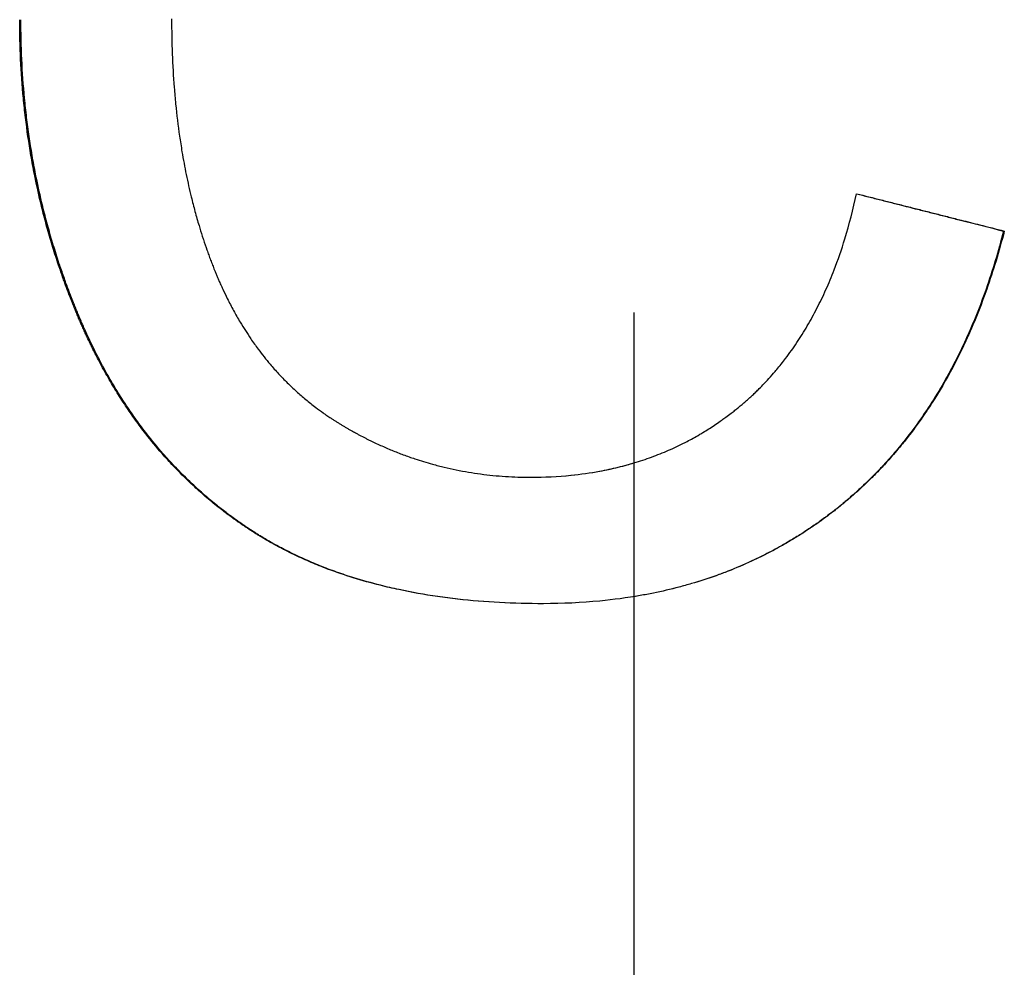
# Model space of a CAD drawing. Extents: x -5.9 to 5.9, y 0 to 11.2.
# Tile 6 of 8: x -0.176 to 0.106, y 6.295 to 6.567. Entities that reach past the tile are written whole.
import ezdxf

# ---------------------------------------------------------------- set-up
doc = ezdxf.new("R2010")
doc.units = 0
doc.header["$MEASUREMENT"] = 0
doc.linetypes.add('CHAIN', pattern=[0.7087, 0.4724, -0.0591, 0.1181, -0.0591])
doc.layers.get('0').update_dxf_attribs({"linetype": 'CONTINUOUS'})

msp = doc.modelspace()

# ---------------------------------------------------------------- linework, layer by layer
at = {"linetype": 'CHAIN'}
msp.add_line((0, 11.2261), (0, -0.045), dxfattribs=at)
msp.add_line((0.10625, 6.50655), (0.10646, 6.50655))
for points, knots in [([(-0.02598, 6.39947), (-0.03028, 6.39947), (-0.03449, 6.39958), (-0.0386, 6.3998), (-0.04271, 6.40002), (-0.04672, 6.40035), (-0.05062, 6.40079), (-0.05258, 6.40101), (-0.05451, 6.40126), (-0.05641, 6.40153), (-0.06022, 6.40208), (-0.06392, 6.40274), (-0.06753, 6.40351), (-0.06933, 6.4039), (-0.07111, 6.40431), (-0.07286, 6.40475), (-0.07549, 6.40541), (-0.07807, 6.40613), (-0.08058, 6.40691), (-0.0831, 6.40769), (-0.08556, 6.40854), (-0.08796, 6.40944), (-0.08876, 6.40975), (-0.08956, 6.41006), (-0.09035, 6.41037), (-0.09192, 6.411), (-0.09348, 6.41166), (-0.095, 6.41235), (-0.09577, 6.41269), (-0.09652, 6.41304), (-0.09727, 6.4134), (-0.0984, 6.41394), (-0.09951, 6.41449), (-0.10061, 6.41505), (-0.10098, 6.41524), (-0.10134, 6.41543), (-0.1017, 6.41563), (-0.10279, 6.4162), (-0.10387, 6.41679), (-0.10493, 6.4174), (-0.10546, 6.41771), (-0.10599, 6.41801), (-0.10651, 6.41833), (-0.10703, 6.41864), (-0.10755, 6.41895), (-0.10807, 6.41927), (-0.10824, 6.41938), (-0.10841, 6.41949), (-0.10858, 6.41959), (-0.1091, 6.41991), (-0.10961, 6.42024), (-0.11011, 6.42057), (-0.11045, 6.42079), (-0.11079, 6.42101), (-0.11112, 6.42123), (-0.11129, 6.42135), (-0.11146, 6.42146), (-0.11163, 6.42157), (-0.11196, 6.42179), (-0.11229, 6.42202), (-0.11262, 6.42225), (-0.11279, 6.42236), (-0.11295, 6.42248), (-0.11312, 6.42259), (-0.11345, 6.42282), (-0.11378, 6.42305), (-0.11411, 6.42328), (-0.11427, 6.4234), (-0.11443, 6.42351), (-0.1146, 6.42363), (-0.11509, 6.42398), (-0.11557, 6.42433), (-0.11606, 6.42469), (-0.11638, 6.42493), (-0.1167, 6.42517), (-0.11702, 6.42541), (-0.11798, 6.42613), (-0.11893, 6.42687), (-0.11987, 6.42762), (-0.1205, 6.42812), (-0.12112, 6.42863), (-0.12173, 6.42914), (-0.12296, 6.43017), (-0.12417, 6.43122), (-0.12536, 6.43229), (-0.12596, 6.43283), (-0.12655, 6.43337), (-0.12713, 6.43392), (-0.12889, 6.43557), (-0.13059, 6.43728), (-0.13226, 6.43903), (-0.13337, 6.44021), (-0.13446, 6.4414), (-0.13553, 6.44263), (-0.13713, 6.44446), (-0.13869, 6.44634), (-0.1402, 6.44829), (-0.1407, 6.44893), (-0.1412, 6.44959), (-0.1417, 6.45025), (-0.14269, 6.45157), (-0.14365, 6.45291), (-0.1446, 6.45428), (-0.14508, 6.45496), (-0.14554, 6.45565), (-0.14601, 6.45635), (-0.14694, 6.45774), (-0.14784, 6.45916), (-0.14873, 6.4606), (-0.14917, 6.46132), (-0.14961, 6.46205), (-0.15005, 6.46278), (-0.15091, 6.46425), (-0.15176, 6.46574), (-0.15259, 6.46725), (-0.153, 6.46801), (-0.15341, 6.46877), (-0.15381, 6.46954), (-0.15442, 6.4707), (-0.15501, 6.47187), (-0.15559, 6.47305), (-0.15579, 6.47344), (-0.15598, 6.47384), (-0.15617, 6.47423), (-0.15646, 6.47483), (-0.15675, 6.47543), (-0.15703, 6.47603), (-0.15712, 6.47623), (-0.15721, 6.47643), (-0.15731, 6.47663), (-0.15749, 6.47704), (-0.15768, 6.47744), (-0.15786, 6.47785), (-0.15796, 6.47805), (-0.15805, 6.47826), (-0.15814, 6.47846), (-0.15832, 6.47887), (-0.1585, 6.47928), (-0.15868, 6.47969), (-0.15877, 6.47989), (-0.15886, 6.4801), (-0.15895, 6.4803), (-0.15913, 6.48072), (-0.15931, 6.48113), (-0.15949, 6.48155), (-0.15957, 6.48175), (-0.15966, 6.48196), (-0.15975, 6.48217), (-0.15993, 6.48259), (-0.1601, 6.483), (-0.16027, 6.48342), (-0.16036, 6.48363), (-0.16044, 6.48384), (-0.16053, 6.48404), (-0.1607, 6.48446), (-0.16087, 6.48488), (-0.16104, 6.4853), (-0.16112, 6.48551), (-0.16121, 6.48572), (-0.16129, 6.48593), (-0.16154, 6.48655), (-0.16179, 6.48718), (-0.16203, 6.48781), (-0.16219, 6.48823), (-0.16235, 6.48865), (-0.16251, 6.48908), (-0.16283, 6.48992), (-0.16315, 6.49076), (-0.16346, 6.49161), (-0.16361, 6.49203), (-0.16376, 6.49246), (-0.16392, 6.49288), (-0.16437, 6.49415), (-0.16481, 6.49543), (-0.16524, 6.49671), (-0.16553, 6.49756), (-0.16581, 6.49842), (-0.16609, 6.49928), (-0.16664, 6.50099), (-0.16717, 6.50272), (-0.16768, 6.50445), (-0.16793, 6.50532), (-0.16818, 6.50618), (-0.16842, 6.50705), (-0.16891, 6.50879), (-0.16937, 6.51054), (-0.16981, 6.51229), (-0.17003, 6.51317), (-0.17025, 6.51405), (-0.17046, 6.51493), (-0.17108, 6.51758), (-0.17166, 6.52024), (-0.17219, 6.52292), (-0.17255, 6.5247), (-0.17288, 6.5265), (-0.17319, 6.5283), (-0.1738, 6.5319), (-0.17433, 6.53554), (-0.17477, 6.5392), (-0.17499, 6.54104), (-0.17519, 6.54288), (-0.17537, 6.54472), (-0.17572, 6.54842), (-0.17599, 6.55215), (-0.17616, 6.55591), (-0.17634, 6.55967), (-0.17643, 6.56346), (-0.17643, 6.56728)], [0, 0, 0, 0, 0.125, 0.125, 0.125, 0.25, 0.25, 0.25, 0.3125, 0.3125, 0.3125, 0.4375, 0.4375, 0.4375, 0.5, 0.5, 0.5, 0.59375, 0.59375, 0.59375, 0.6875, 0.6875, 0.6875, 0.71875, 0.71875, 0.71875, 0.78125, 0.78125, 0.78125, 0.8125, 0.8125, 0.8125, 0.859375, 0.859375, 0.859375, 0.875, 0.875, 0.875, 0.921875, 0.921875, 0.921875, 0.945312, 0.945312, 0.945312, 0.96875, 0.96875, 0.96875, 0.976562, 0.976562, 0.976562, 1, 1, 1, 1.015625, 1.015625, 1.015625, 1.023438, 1.023438, 1.023438, 1.039062, 1.039062, 1.039062, 1.046875, 1.046875, 1.046875, 1.0625, 1.0625, 1.0625, 1.070312, 1.070312, 1.070312, 1.09375, 1.09375, 1.09375, 1.109375, 1.109375, 1.109375, 1.15625, 1.15625, 1.15625, 1.1875, 1.1875, 1.1875, 1.25, 1.25, 1.25, 1.28125, 1.28125, 1.28125, 1.375, 1.375, 1.375, 1.4375, 1.4375, 1.4375, 1.53125, 1.53125, 1.53125, 1.5625, 1.5625, 1.5625, 1.625, 1.625, 1.625, 1.65625, 1.65625, 1.65625, 1.71875, 1.71875, 1.71875, 1.75, 1.75, 1.75, 1.8125, 1.8125, 1.8125, 1.84375, 1.84375, 1.84375, 1.890625, 1.890625, 1.890625, 1.90625, 1.90625, 1.90625, 1.929688, 1.929688, 1.929688, 1.9375, 1.9375, 1.9375, 1.953125, 1.953125, 1.953125, 1.960938, 1.960938, 1.960938, 1.976562, 1.976562, 1.976562, 1.984375, 1.984375, 1.984375, 2, 2, 2, 2.007812, 2.007812, 2.007812, 2.023438, 2.023438, 2.023438, 2.03125, 2.03125, 2.03125, 2.046875, 2.046875, 2.046875, 2.054688, 2.054688, 2.054688, 2.078125, 2.078125, 2.078125, 2.09375, 2.09375, 2.09375, 2.125, 2.125, 2.125, 2.140625, 2.140625, 2.140625, 2.1875, 2.1875, 2.1875, 2.21875, 2.21875, 2.21875, 2.28125, 2.28125, 2.28125, 2.3125, 2.3125, 2.3125, 2.375, 2.375, 2.375, 2.40625, 2.40625, 2.40625, 2.5, 2.5, 2.5, 2.5625, 2.5625, 2.5625, 2.6875, 2.6875, 2.6875, 2.75, 2.75, 2.75, 2.875, 2.875, 2.875, 3, 3, 3, 3]), ([(-0.02598, 6.39947), (-0.03026, 6.39947), (-0.03444, 6.39958), (-0.03853, 6.3998), (-0.04263, 6.40002), (-0.04663, 6.40035), (-0.05053, 6.40079), (-0.05248, 6.40101), (-0.0544, 6.40126), (-0.0563, 6.40153), (-0.0601, 6.40208), (-0.0638, 6.40274), (-0.0674, 6.40351), (-0.0692, 6.4039), (-0.07097, 6.40431), (-0.07272, 6.40475), (-0.07535, 6.40541), (-0.07791, 6.40613), (-0.08042, 6.40691), (-0.08126, 6.40717), (-0.08209, 6.40744), (-0.08292, 6.40771), (-0.08457, 6.40826), (-0.08619, 6.40884), (-0.08779, 6.40944), (-0.08859, 6.40975), (-0.08938, 6.41006), (-0.09017, 6.41037), (-0.09174, 6.411), (-0.09329, 6.41166), (-0.09482, 6.41235), (-0.09558, 6.41269), (-0.09633, 6.41304), (-0.09708, 6.4134), (-0.09821, 6.41394), (-0.09932, 6.41449), (-0.10041, 6.41505), (-0.10078, 6.41524), (-0.10114, 6.41543), (-0.10151, 6.41563), (-0.10223, 6.41601), (-0.10295, 6.4164), (-0.10366, 6.4168), (-0.10402, 6.417), (-0.10437, 6.4172), (-0.10472, 6.4174), (-0.10525, 6.41771), (-0.10578, 6.41801), (-0.1063, 6.41833), (-0.10647, 6.41843), (-0.10665, 6.41853), (-0.10682, 6.41864), (-0.10717, 6.41885), (-0.10751, 6.41906), (-0.10786, 6.41927), (-0.10803, 6.41938), (-0.1082, 6.41949), (-0.10837, 6.41959), (-0.10871, 6.41981), (-0.10905, 6.42002), (-0.10939, 6.42024), (-0.10956, 6.42035), (-0.10973, 6.42046), (-0.1099, 6.42057), (-0.11024, 6.42079), (-0.11057, 6.42101), (-0.11091, 6.42123), (-0.11107, 6.42135), (-0.11124, 6.42146), (-0.11141, 6.42157), (-0.11174, 6.42179), (-0.11207, 6.42202), (-0.1124, 6.42225), (-0.11257, 6.42236), (-0.11273, 6.42248), (-0.1129, 6.42259), (-0.11323, 6.42282), (-0.11356, 6.42305), (-0.11388, 6.42328), (-0.11405, 6.4234), (-0.11421, 6.42351), (-0.11437, 6.42363), (-0.11486, 6.42398), (-0.11535, 6.42433), (-0.11583, 6.42469), (-0.11615, 6.42493), (-0.11647, 6.42517), (-0.11679, 6.42541), (-0.11775, 6.42613), (-0.1187, 6.42687), (-0.11964, 6.42762), (-0.12026, 6.42812), (-0.12088, 6.42863), (-0.12149, 6.42914), (-0.12272, 6.43017), (-0.12393, 6.43122), (-0.12512, 6.43229), (-0.12571, 6.43283), (-0.1263, 6.43337), (-0.12688, 6.43392), (-0.12863, 6.43557), (-0.13034, 6.43728), (-0.132, 6.43903), (-0.13311, 6.44021), (-0.13419, 6.4414), (-0.13526, 6.44263), (-0.13686, 6.44446), (-0.13842, 6.44634), (-0.13993, 6.44829), (-0.14043, 6.44893), (-0.14093, 6.44959), (-0.14142, 6.45025), (-0.14241, 6.45157), (-0.14337, 6.45291), (-0.14432, 6.45428), (-0.14479, 6.45496), (-0.14526, 6.45565), (-0.14572, 6.45635), (-0.14665, 6.45774), (-0.14755, 6.45916), (-0.14844, 6.4606), (-0.14888, 6.46132), (-0.14932, 6.46205), (-0.14975, 6.46278), (-0.15062, 6.46425), (-0.15146, 6.46574), (-0.15229, 6.46725), (-0.1527, 6.46801), (-0.15311, 6.46877), (-0.15351, 6.46954), (-0.15412, 6.4707), (-0.15471, 6.47187), (-0.15529, 6.47305), (-0.15548, 6.47344), (-0.15568, 6.47384), (-0.15587, 6.47423), (-0.15616, 6.47483), (-0.15644, 6.47543), (-0.15672, 6.47603), (-0.15681, 6.47623), (-0.15691, 6.47643), (-0.157, 6.47663), (-0.15719, 6.47704), (-0.15737, 6.47744), (-0.15756, 6.47785), (-0.15765, 6.47805), (-0.15774, 6.47826), (-0.15783, 6.47846), (-0.15801, 6.47887), (-0.15819, 6.47928), (-0.15837, 6.47969), (-0.15846, 6.47989), (-0.15855, 6.4801), (-0.15864, 6.4803), (-0.15882, 6.48072), (-0.159, 6.48113), (-0.15917, 6.48155), (-0.15926, 6.48175), (-0.15935, 6.48196), (-0.15944, 6.48217), (-0.15961, 6.48259), (-0.15979, 6.483), (-0.15996, 6.48342), (-0.16004, 6.48363), (-0.16013, 6.48384), (-0.16022, 6.48404), (-0.16039, 6.48446), (-0.16055, 6.48488), (-0.16072, 6.4853), (-0.16081, 6.48551), (-0.16089, 6.48572), (-0.16097, 6.48593), (-0.16122, 6.48655), (-0.16147, 6.48718), (-0.16171, 6.48781), (-0.16188, 6.48823), (-0.16204, 6.48865), (-0.1622, 6.48908), (-0.16252, 6.48992), (-0.16283, 6.49076), (-0.16314, 6.49161), (-0.16329, 6.49203), (-0.16344, 6.49246), (-0.1636, 6.49288), (-0.16405, 6.49415), (-0.16449, 6.49543), (-0.16492, 6.49671), (-0.16521, 6.49756), (-0.16549, 6.49842), (-0.16576, 6.49928), (-0.16631, 6.50099), (-0.16684, 6.50272), (-0.16735, 6.50445), (-0.1676, 6.50532), (-0.16785, 6.50618), (-0.16809, 6.50705), (-0.16858, 6.50879), (-0.16904, 6.51054), (-0.16948, 6.51229), (-0.1697, 6.51317), (-0.16991, 6.51405), (-0.17012, 6.51493), (-0.17075, 6.51758), (-0.17133, 6.52024), (-0.17186, 6.52292), (-0.17221, 6.5247), (-0.17254, 6.5265), (-0.17285, 6.5283), (-0.17346, 6.5319), (-0.17399, 6.53554), (-0.17443, 6.5392), (-0.17465, 6.54104), (-0.17485, 6.54288), (-0.17503, 6.54472), (-0.17538, 6.54842), (-0.17564, 6.55215), (-0.17582, 6.55591), (-0.176, 6.55967), (-0.17608, 6.56346), (-0.17608, 6.56728)], [0.000492, 0.000492, 0.000492, 0.000492, 0.125, 0.125, 0.125, 0.25, 0.25, 0.25, 0.3125, 0.3125, 0.3125, 0.4375, 0.4375, 0.4375, 0.5, 0.5, 0.5, 0.59375, 0.59375, 0.59375, 0.625, 0.625, 0.625, 0.6875, 0.6875, 0.6875, 0.71875, 0.71875, 0.71875, 0.78125, 0.78125, 0.78125, 0.8125, 0.8125, 0.8125, 0.859375, 0.859375, 0.859375, 0.875, 0.875, 0.875, 0.90625, 0.90625, 0.90625, 0.921875, 0.921875, 0.921875, 0.945312, 0.945312, 0.945312, 0.953125, 0.953125, 0.953125, 0.96875, 0.96875, 0.96875, 0.976562, 0.976562, 0.976562, 0.992188, 0.992188, 0.992188, 1, 1, 1, 1.015625, 1.015625, 1.015625, 1.023438, 1.023438, 1.023438, 1.039062, 1.039062, 1.039062, 1.046875, 1.046875, 1.046875, 1.0625, 1.0625, 1.0625, 1.070312, 1.070312, 1.070312, 1.09375, 1.09375, 1.09375, 1.109375, 1.109375, 1.109375, 1.15625, 1.15625, 1.15625, 1.1875, 1.1875, 1.1875, 1.25, 1.25, 1.25, 1.28125, 1.28125, 1.28125, 1.375, 1.375, 1.375, 1.4375, 1.4375, 1.4375, 1.53125, 1.53125, 1.53125, 1.5625, 1.5625, 1.5625, 1.625, 1.625, 1.625, 1.65625, 1.65625, 1.65625, 1.71875, 1.71875, 1.71875, 1.75, 1.75, 1.75, 1.8125, 1.8125, 1.8125, 1.84375, 1.84375, 1.84375, 1.890625, 1.890625, 1.890625, 1.90625, 1.90625, 1.90625, 1.929688, 1.929688, 1.929688, 1.9375, 1.9375, 1.9375, 1.953125, 1.953125, 1.953125, 1.960938, 1.960938, 1.960938, 1.976562, 1.976562, 1.976562, 1.984375, 1.984375, 1.984375, 2, 2, 2, 2.007812, 2.007812, 2.007812, 2.023438, 2.023438, 2.023438, 2.03125, 2.03125, 2.03125, 2.046875, 2.046875, 2.046875, 2.054688, 2.054688, 2.054688, 2.078125, 2.078125, 2.078125, 2.09375, 2.09375, 2.09375, 2.125, 2.125, 2.125, 2.140625, 2.140625, 2.140625, 2.1875, 2.1875, 2.1875, 2.21875, 2.21875, 2.21875, 2.28125, 2.28125, 2.28125, 2.3125, 2.3125, 2.3125, 2.375, 2.375, 2.375, 2.40625, 2.40625, 2.40625, 2.5, 2.5, 2.5, 2.5625, 2.5625, 2.5625, 2.6875, 2.6875, 2.6875, 2.75, 2.75, 2.75, 2.875, 2.875, 2.875, 3, 3, 3, 3]), ([(-0.13279, 6.56752), (-0.13279, 6.56413), (-0.13273, 6.56079), (-0.1326, 6.5575), (-0.13248, 6.55421), (-0.13229, 6.55098), (-0.13204, 6.5478), (-0.13192, 6.54621), (-0.13178, 6.54463), (-0.13162, 6.54306), (-0.13131, 6.53994), (-0.13094, 6.53686), (-0.1305, 6.53384), (-0.13029, 6.53233), (-0.13005, 6.53083), (-0.1298, 6.52935), (-0.12943, 6.52713), (-0.12902, 6.52493), (-0.12858, 6.52276), (-0.12813, 6.5206), (-0.12766, 6.51846), (-0.12714, 6.51636), (-0.12697, 6.51566), (-0.1268, 6.51496), (-0.12662, 6.51426), (-0.12626, 6.51287), (-0.12589, 6.51149), (-0.1255, 6.51013), (-0.1253, 6.50945), (-0.1251, 6.50877), (-0.1249, 6.5081), (-0.1246, 6.50708), (-0.12429, 6.50608), (-0.12397, 6.50508), (-0.12386, 6.50475), (-0.12375, 6.50442), (-0.12364, 6.50408), (-0.12332, 6.50309), (-0.12298, 6.50211), (-0.12264, 6.50113), (-0.12246, 6.50064), (-0.12229, 6.50015), (-0.12211, 6.49967), (-0.12194, 6.49918), (-0.12176, 6.4987), (-0.12158, 6.49822), (-0.1214, 6.49774), (-0.12121, 6.49726), (-0.12103, 6.49678), (-0.12084, 6.4963), (-0.12066, 6.49583), (-0.12047, 6.49535), (-0.1204, 6.4952), (-0.12034, 6.49504), (-0.12028, 6.49488), (-0.12015, 6.49457), (-0.12002, 6.49426), (-0.11989, 6.49394), (-0.11982, 6.49379), (-0.11976, 6.49363), (-0.11969, 6.49348), (-0.11956, 6.49317), (-0.11943, 6.49286), (-0.1193, 6.49255), (-0.11923, 6.4924), (-0.11916, 6.49224), (-0.1191, 6.49209), (-0.1189, 6.49163), (-0.11869, 6.49118), (-0.11849, 6.49072), (-0.11835, 6.49042), (-0.11821, 6.49012), (-0.11807, 6.48982), (-0.11765, 6.48892), (-0.11723, 6.48803), (-0.11679, 6.48715), (-0.1165, 6.48657), (-0.1162, 6.48599), (-0.1159, 6.48541), (-0.1153, 6.48426), (-0.11469, 6.48314), (-0.11405, 6.48203), (-0.11374, 6.48147), (-0.11342, 6.48092), (-0.11309, 6.48038), (-0.11211, 6.47874), (-0.1111, 6.47716), (-0.11005, 6.47561), (-0.10935, 6.47459), (-0.10863, 6.47358), (-0.10789, 6.47259), (-0.10679, 6.47111), (-0.10565, 6.46967), (-0.10447, 6.46828), (-0.10407, 6.46782), (-0.10367, 6.46736), (-0.10327, 6.4669), (-0.10247, 6.466), (-0.10165, 6.46511), (-0.10081, 6.46424), (-0.10039, 6.46381), (-0.09997, 6.46338), (-0.09954, 6.46296), (-0.09869, 6.46211), (-0.09782, 6.46128), (-0.09693, 6.46048), (-0.09648, 6.46007), (-0.09603, 6.45968), (-0.09558, 6.45928), (-0.09468, 6.4585), (-0.09375, 6.45773), (-0.09281, 6.45698), (-0.09234, 6.45661), (-0.09187, 6.45624), (-0.09139, 6.45588), (-0.09067, 6.45534), (-0.08995, 6.4548), (-0.08921, 6.45428), (-0.08897, 6.45411), (-0.08872, 6.45393), (-0.08847, 6.45376), (-0.0881, 6.45351), (-0.08773, 6.45325), (-0.08735, 6.453), (-0.08722, 6.45292), (-0.0871, 6.45283), (-0.08697, 6.45275), (-0.08672, 6.45258), (-0.08647, 6.45242), (-0.08621, 6.45225), (-0.08609, 6.45217), (-0.08596, 6.45209), (-0.08583, 6.45201), (-0.08558, 6.45185), (-0.08532, 6.45169), (-0.08506, 6.45153), (-0.08493, 6.45145), (-0.08481, 6.45137), (-0.08468, 6.45129), (-0.08442, 6.45113), (-0.08416, 6.45097), (-0.0839, 6.45081), (-0.08377, 6.45074), (-0.08364, 6.45066), (-0.08351, 6.45058), (-0.08325, 6.45043), (-0.08299, 6.45027), (-0.08272, 6.45012), (-0.08259, 6.45004), (-0.08246, 6.44997), (-0.08233, 6.44989), (-0.08207, 6.44974), (-0.08181, 6.44959), (-0.08155, 6.44944), (-0.08141, 6.44937), (-0.08128, 6.44929), (-0.08115, 6.44922), (-0.08076, 6.449), (-0.08036, 6.44878), (-0.07997, 6.44856), (-0.0797, 6.44842), (-0.07944, 6.44828), (-0.07917, 6.44813), (-0.07865, 6.44785), (-0.07811, 6.44757), (-0.07758, 6.4473), (-0.07732, 6.44716), (-0.07705, 6.44703), (-0.07678, 6.44689), (-0.07598, 6.44649), (-0.07518, 6.4461), (-0.07437, 6.44572), (-0.07384, 6.44546), (-0.0733, 6.44521), (-0.07276, 6.44497), (-0.07168, 6.44448), (-0.07059, 6.44401), (-0.0695, 6.44356), (-0.06895, 6.44334), (-0.06841, 6.44312), (-0.06786, 6.4429), (-0.06676, 6.44247), (-0.06566, 6.44206), (-0.06455, 6.44167), (-0.064, 6.44148), (-0.06344, 6.44129), (-0.06288, 6.4411), (-0.06121, 6.44055), (-0.05953, 6.44003), (-0.05783, 6.43956), (-0.0567, 6.43925), (-0.05557, 6.43896), (-0.05443, 6.43869), (-0.05214, 6.43814), (-0.04984, 6.43767), (-0.04751, 6.43728), (-0.04635, 6.43708), (-0.04518, 6.43691), (-0.044, 6.43675), (-0.04165, 6.43644), (-0.03928, 6.4362), (-0.03688, 6.43605), (-0.03449, 6.43589), (-0.03207, 6.43581), (-0.02963, 6.43581)], [0, 0, 0, 0, 0.125, 0.125, 0.125, 0.25, 0.25, 0.25, 0.3125, 0.3125, 0.3125, 0.4375, 0.4375, 0.4375, 0.5, 0.5, 0.5, 0.59375, 0.59375, 0.59375, 0.6875, 0.6875, 0.6875, 0.71875, 0.71875, 0.71875, 0.78125, 0.78125, 0.78125, 0.8125, 0.8125, 0.8125, 0.859375, 0.859375, 0.859375, 0.875, 0.875, 0.875, 0.921875, 0.921875, 0.921875, 0.945312, 0.945312, 0.945312, 0.96875, 0.96875, 0.96875, 0.992188, 0.992188, 0.992188, 1.015625, 1.015625, 1.015625, 1.023438, 1.023438, 1.023438, 1.039062, 1.039062, 1.039062, 1.046875, 1.046875, 1.046875, 1.0625, 1.0625, 1.0625, 1.070312, 1.070312, 1.070312, 1.09375, 1.09375, 1.09375, 1.109375, 1.109375, 1.109375, 1.15625, 1.15625, 1.15625, 1.1875, 1.1875, 1.1875, 1.25, 1.25, 1.25, 1.28125, 1.28125, 1.28125, 1.375, 1.375, 1.375, 1.4375, 1.4375, 1.4375, 1.53125, 1.53125, 1.53125, 1.5625, 1.5625, 1.5625, 1.625, 1.625, 1.625, 1.65625, 1.65625, 1.65625, 1.71875, 1.71875, 1.71875, 1.75, 1.75, 1.75, 1.8125, 1.8125, 1.8125, 1.84375, 1.84375, 1.84375, 1.890625, 1.890625, 1.890625, 1.90625, 1.90625, 1.90625, 1.929688, 1.929688, 1.929688, 1.9375, 1.9375, 1.9375, 1.953125, 1.953125, 1.953125, 1.960938, 1.960938, 1.960938, 1.976562, 1.976562, 1.976562, 1.984375, 1.984375, 1.984375, 2, 2, 2, 2.007812, 2.007812, 2.007812, 2.023438, 2.023438, 2.023438, 2.03125, 2.03125, 2.03125, 2.046875, 2.046875, 2.046875, 2.054688, 2.054688, 2.054688, 2.078125, 2.078125, 2.078125, 2.09375, 2.09375, 2.09375, 2.125, 2.125, 2.125, 2.140625, 2.140625, 2.140625, 2.1875, 2.1875, 2.1875, 2.21875, 2.21875, 2.21875, 2.28125, 2.28125, 2.28125, 2.3125, 2.3125, 2.3125, 2.375, 2.375, 2.375, 2.40625, 2.40625, 2.40625, 2.5, 2.5, 2.5, 2.5625, 2.5625, 2.5625, 2.6875, 2.6875, 2.6875, 2.75, 2.75, 2.75, 2.875, 2.875, 2.875, 3, 3, 3, 3]), ([(-0.02963, 6.43581), (-0.02568, 6.43581), (-0.02182, 6.436), (-0.01807, 6.43638), (-0.01525, 6.43667), (-0.0125, 6.43706), (-0.0098, 6.43756), (-0.00709, 6.43806), (-0.00445, 6.43866), (-0.00186, 6.43937), (-0.001, 6.43961), (-0.00015, 6.43986), (0.0007, 6.44012), (0.0024, 6.44064), (0.00407, 6.44121), (0.00572, 6.44183), (0.00655, 6.44213), (0.00736, 6.44245), (0.00818, 6.44279), (0.0098, 6.44345), (0.0114, 6.44416), (0.01297, 6.44492), (0.01375, 6.4453), (0.01453, 6.44569), (0.01531, 6.44609), (0.01647, 6.4467), (0.01761, 6.44733), (0.01874, 6.44799), (0.01912, 6.44821), (0.0195, 6.44843), (0.01987, 6.44865), (0.02099, 6.44933), (0.0221, 6.45003), (0.02319, 6.45076), (0.02374, 6.45113), (0.02428, 6.4515), (0.02482, 6.45188), (0.025, 6.452), (0.02518, 6.45213), (0.02536, 6.45226), (0.02572, 6.45251), (0.02607, 6.45277), (0.02643, 6.45303), (0.02696, 6.45342), (0.02749, 6.45382), (0.02801, 6.45422), (0.02819, 6.45436), (0.02836, 6.45449), (0.02854, 6.45463), (0.02889, 6.4549), (0.02923, 6.45518), (0.02958, 6.45546), (0.02975, 6.4556), (0.02992, 6.45574), (0.0301, 6.45588), (0.03044, 6.45616), (0.03078, 6.45644), (0.03112, 6.45673), (0.03129, 6.45687), (0.03146, 6.45702), (0.03163, 6.45716), (0.03197, 6.45745), (0.0323, 6.45775), (0.03263, 6.45804), (0.0328, 6.45819), (0.03297, 6.45834), (0.03313, 6.45849), (0.03346, 6.45879), (0.03379, 6.45909), (0.03412, 6.4594), (0.03428, 6.45955), (0.03444, 6.4597), (0.03461, 6.45986), (0.03493, 6.46016), (0.03525, 6.46047), (0.03557, 6.46079), (0.03573, 6.46094), (0.03589, 6.4611), (0.03605, 6.46126), (0.03652, 6.46173), (0.03699, 6.46222), (0.03746, 6.4627), (0.03777, 6.46303), (0.03808, 6.46336), (0.03838, 6.46369), (0.03899, 6.46435), (0.03959, 6.46502), (0.04019, 6.46571), (0.04048, 6.46605), (0.04078, 6.46639), (0.04107, 6.46674), (0.04194, 6.46779), (0.0428, 6.46886), (0.04363, 6.46995), (0.04419, 6.47069), (0.04473, 6.47143), (0.04527, 6.47218), (0.04635, 6.47369), (0.04738, 6.47525), (0.04839, 6.47685), (0.04889, 6.47765), (0.04938, 6.47846), (0.04986, 6.47928), (0.05082, 6.48093), (0.05175, 6.48263), (0.05264, 6.48437), (0.05309, 6.48524), (0.05353, 6.48612), (0.05395, 6.48701), (0.05481, 6.4888), (0.05563, 6.49063), (0.05641, 6.49251), (0.0568, 6.49345), (0.05718, 6.4944), (0.05755, 6.49536), (0.05867, 6.49825), (0.0597, 6.50124), (0.06066, 6.50434), (0.06192, 6.50847), (0.06305, 6.51278), (0.06402, 6.51728)], [0, 0, 0, 0, 0.166667, 0.166667, 0.166667, 0.291667, 0.291667, 0.291667, 0.416667, 0.416667, 0.416667, 0.458333, 0.458333, 0.458333, 0.541667, 0.541667, 0.541667, 0.583333, 0.583333, 0.583333, 0.666667, 0.666667, 0.666667, 0.708333, 0.708333, 0.708333, 0.770833, 0.770833, 0.770833, 0.791667, 0.791667, 0.791667, 0.854167, 0.854167, 0.854167, 0.885417, 0.885417, 0.885417, 0.895833, 0.895833, 0.895833, 0.916667, 0.916667, 0.916667, 0.947917, 0.947917, 0.947917, 0.958333, 0.958333, 0.958333, 0.979167, 0.979167, 0.979167, 0.989583, 0.989583, 0.989583, 1.010417, 1.010417, 1.010417, 1.020833, 1.020833, 1.020833, 1.041667, 1.041667, 1.041667, 1.052083, 1.052083, 1.052083, 1.072917, 1.072917, 1.072917, 1.083333, 1.083333, 1.083333, 1.104167, 1.104167, 1.104167, 1.114583, 1.114583, 1.114583, 1.145833, 1.145833, 1.145833, 1.166667, 1.166667, 1.166667, 1.208333, 1.208333, 1.208333, 1.229167, 1.229167, 1.229167, 1.291667, 1.291667, 1.291667, 1.333333, 1.333333, 1.333333, 1.416667, 1.416667, 1.416667, 1.458333, 1.458333, 1.458333, 1.541667, 1.541667, 1.541667, 1.583333, 1.583333, 1.583333, 1.666667, 1.666667, 1.666667, 1.708333, 1.708333, 1.708333, 1.833333, 1.833333, 1.833333, 2, 2, 2, 2]), ([(0.06402, 6.51728), (0.06638, 6.51668), (0.06874, 6.51609), (0.0711, 6.51549), (0.07168, 6.51534), (0.07227, 6.51519), (0.07286, 6.51504), (0.07404, 6.51474), (0.07522, 6.51445), (0.0764, 6.51415), (0.07699, 6.514), (0.07758, 6.51385), (0.07817, 6.5137), (0.07935, 6.5134), (0.08053, 6.5131), (0.0817, 6.51281), (0.08229, 6.51266), (0.08288, 6.51251), (0.08347, 6.51236), (0.08465, 6.51206), (0.08583, 6.51176), (0.08701, 6.51146), (0.0876, 6.51132), (0.08819, 6.51117), (0.08878, 6.51102), (0.08995, 6.51072), (0.09113, 6.51042), (0.09231, 6.51012), (0.0929, 6.50997), (0.09349, 6.50983), (0.09408, 6.50968), (0.09585, 6.50923), (0.09762, 6.50878), (0.09938, 6.50833), (0.10174, 6.50774), (0.1041, 6.50714), (0.10646, 6.50655)], [0, 0, 0, 0, 0.0185314, 0.0185314, 0.0185314, 0.0231642, 0.0231642, 0.0231642, 0.0324299, 0.0324299, 0.0324299, 0.0370627, 0.0370627, 0.0370627, 0.0463284, 0.0463284, 0.0463284, 0.0509613, 0.0509613, 0.0509613, 0.0602269, 0.0602269, 0.0602269, 0.0648598, 0.0648598, 0.0648598, 0.0741255, 0.0741255, 0.0741255, 0.0787583, 0.0787583, 0.0787583, 0.0926568, 0.0926568, 0.0926568, 0.1111882, 0.1111882, 0.1111882, 0.1111882]), ([(0.06402, 6.51725), (0.06515, 6.51696), (0.06629, 6.51667), (0.06743, 6.51638), (0.0686, 6.51609), (0.06978, 6.51579), (0.07096, 6.51549), (0.07154, 6.51534), (0.07213, 6.51519), (0.07272, 6.51504), (0.0739, 6.51474), (0.07507, 6.51445), (0.07625, 6.51415), (0.07802, 6.5137), (0.07978, 6.51325), (0.08154, 6.51281), (0.08213, 6.51266), (0.08272, 6.51251), (0.08331, 6.51236), (0.08449, 6.51206), (0.08566, 6.51176), (0.08684, 6.51146), (0.08743, 6.51132), (0.08801, 6.51117), (0.0886, 6.51102), (0.08978, 6.51072), (0.09096, 6.51042), (0.09213, 6.51012), (0.09272, 6.50997), (0.09331, 6.50983), (0.0939, 6.50968), (0.09801, 6.50863), (0.10213, 6.50759), (0.10625, 6.50655)], [0.0003113, 0.0003113, 0.0003113, 0.0003113, 0.0092657, 0.0092657, 0.0092657, 0.0185314, 0.0185314, 0.0185314, 0.0231642, 0.0231642, 0.0231642, 0.0324299, 0.0324299, 0.0324299, 0.0463284, 0.0463284, 0.0463284, 0.0509613, 0.0509613, 0.0509613, 0.0602269, 0.0602269, 0.0602269, 0.0648598, 0.0648598, 0.0648598, 0.0741255, 0.0741255, 0.0741255, 0.0787583, 0.0787583, 0.0787583, 0.1111882, 0.1111882, 0.1111882, 0.1111882]), ([(0.10646, 6.50655), (0.10497, 6.50075), (0.10328, 6.49518), (0.1014, 6.48984), (0.09999, 6.48583), (0.09847, 6.48195), (0.09684, 6.4782), (0.09629, 6.47696), (0.09574, 6.47572), (0.09517, 6.4745), (0.09403, 6.47206), (0.09285, 6.46967), (0.09162, 6.46735), (0.08977, 6.46386), (0.08781, 6.4605), (0.08574, 6.45726), (0.08505, 6.45619), (0.08434, 6.45512), (0.08363, 6.45408), (0.0822, 6.45198), (0.08072, 6.44994), (0.0792, 6.44796), (0.07843, 6.44696), (0.07766, 6.44599), (0.07687, 6.44502), (0.07569, 6.44358), (0.07448, 6.44217), (0.07324, 6.44079), (0.07283, 6.44033), (0.07242, 6.43987), (0.072, 6.43942), (0.07116, 6.43851), (0.07031, 6.43762), (0.06945, 6.43675), (0.06902, 6.43631), (0.06859, 6.43587), (0.06815, 6.43544), (0.0675, 6.43479), (0.06684, 6.43416), (0.06617, 6.43353), (0.0655, 6.43289), (0.06482, 6.43227), (0.06414, 6.43166), (0.06346, 6.43104), (0.06277, 6.43044), (0.06207, 6.42984), (0.06184, 6.42964), (0.06161, 6.42944), (0.06137, 6.42924), (0.06102, 6.42894), (0.06067, 6.42865), (0.06032, 6.42836), (0.0602, 6.42826), (0.06008, 6.42816), (0.05996, 6.42807), (0.05961, 6.42777), (0.05925, 6.42749), (0.05889, 6.4272), (0.05866, 6.42701), (0.05842, 6.42682), (0.05818, 6.42663), (0.05782, 6.42634), (0.05745, 6.42606), (0.05709, 6.42578), (0.05697, 6.42569), (0.05685, 6.42559), (0.05673, 6.4255), (0.05636, 6.42522), (0.056, 6.42495), (0.05563, 6.42467), (0.05539, 6.42449), (0.05514, 6.42431), (0.0549, 6.42413), (0.05441, 6.42377), (0.05392, 6.42341), (0.05342, 6.42306), (0.05317, 6.42288), (0.05292, 6.4227), (0.05268, 6.42253), (0.05218, 6.42218), (0.05168, 6.42183), (0.05118, 6.42149), (0.05093, 6.42132), (0.05068, 6.42115), (0.05042, 6.42098), (0.04967, 6.42048), (0.04891, 6.41998), (0.04814, 6.41949), (0.04763, 6.41917), (0.04712, 6.41885), (0.0466, 6.41853), (0.04557, 6.41789), (0.04453, 6.41727), (0.04348, 6.41667), (0.04296, 6.41637), (0.04243, 6.41607), (0.0419, 6.41578), (0.04032, 6.4149), (0.03871, 6.41405), (0.03709, 6.41324), (0.036, 6.4127), (0.03491, 6.41218), (0.03381, 6.41167), (0.0316, 6.41065), (0.02936, 6.4097), (0.02709, 6.40881), (0.02595, 6.40837), (0.0248, 6.40794), (0.02365, 6.40752), (0.02134, 6.4067), (0.01899, 6.40594), (0.0166, 6.40524), (0.01541, 6.40489), (0.01421, 6.40455), (0.013, 6.40424), (0.01058, 6.4036), (0.00813, 6.40303), (0.00564, 6.40252), (0.00439, 6.40227), (0.00314, 6.40203), (0.00187, 6.40181), (-0.00192, 6.40114), (-0.00579, 6.40062), (-0.00974, 6.40024), (-0.01501, 6.39973), (-0.02042, 6.39947), (-0.02598, 6.39947)], [0, 0, 0, 0, 0.166667, 0.166667, 0.166667, 0.291667, 0.291667, 0.291667, 0.333333, 0.333333, 0.333333, 0.416667, 0.416667, 0.416667, 0.541667, 0.541667, 0.541667, 0.583333, 0.583333, 0.583333, 0.666667, 0.666667, 0.666667, 0.708333, 0.708333, 0.708333, 0.770833, 0.770833, 0.770833, 0.791667, 0.791667, 0.791667, 0.833333, 0.833333, 0.833333, 0.854167, 0.854167, 0.854167, 0.885417, 0.885417, 0.885417, 0.916667, 0.916667, 0.916667, 0.947917, 0.947917, 0.947917, 0.958333, 0.958333, 0.958333, 0.973958, 0.973958, 0.973958, 0.979167, 0.979167, 0.979167, 0.994792, 0.994792, 0.994792, 1.005208, 1.005208, 1.005208, 1.020833, 1.020833, 1.020833, 1.026042, 1.026042, 1.026042, 1.041667, 1.041667, 1.041667, 1.052083, 1.052083, 1.052083, 1.072917, 1.072917, 1.072917, 1.083333, 1.083333, 1.083333, 1.104167, 1.104167, 1.104167, 1.114583, 1.114583, 1.114583, 1.145833, 1.145833, 1.145833, 1.166667, 1.166667, 1.166667, 1.208333, 1.208333, 1.208333, 1.229167, 1.229167, 1.229167, 1.291667, 1.291667, 1.291667, 1.333333, 1.333333, 1.333333, 1.416667, 1.416667, 1.416667, 1.458333, 1.458333, 1.458333, 1.541667, 1.541667, 1.541667, 1.583333, 1.583333, 1.583333, 1.666667, 1.666667, 1.666667, 1.708333, 1.708333, 1.708333, 1.833333, 1.833333, 1.833333, 2, 2, 2, 2]), ([(0.10625, 6.50655), (0.10476, 6.50075), (0.10308, 6.49518), (0.1012, 6.48984), (0.09979, 6.48583), (0.09828, 6.48195), (0.09665, 6.4782), (0.09611, 6.47696), (0.09555, 6.47572), (0.09498, 6.4745), (0.09385, 6.47206), (0.09267, 6.46967), (0.09144, 6.46735), (0.09082, 6.46618), (0.09019, 6.46504), (0.08955, 6.4639), (0.08828, 6.46163), (0.08695, 6.45942), (0.08557, 6.45726), (0.08488, 6.45619), (0.08418, 6.45512), (0.08347, 6.45408), (0.08204, 6.45198), (0.08057, 6.44994), (0.07904, 6.44796), (0.07828, 6.44696), (0.07751, 6.44599), (0.07672, 6.44502), (0.07554, 6.44358), (0.07434, 6.44217), (0.0731, 6.44079), (0.07269, 6.44033), (0.07228, 6.43987), (0.07186, 6.43942), (0.07102, 6.43851), (0.07018, 6.43762), (0.06932, 6.43675), (0.06889, 6.43631), (0.06845, 6.43587), (0.06802, 6.43544), (0.06737, 6.43479), (0.0667, 6.43416), (0.06604, 6.43353), (0.06582, 6.43331), (0.06559, 6.43311), (0.06537, 6.4329), (0.06492, 6.43248), (0.06447, 6.43207), (0.06402, 6.43166), (0.06379, 6.43145), (0.06356, 6.43125), (0.06333, 6.43105), (0.06287, 6.43064), (0.06241, 6.43024), (0.06195, 6.42984), (0.06172, 6.42964), (0.06149, 6.42944), (0.06125, 6.42924), (0.06091, 6.42894), (0.06055, 6.42865), (0.0602, 6.42836), (0.06008, 6.42826), (0.05997, 6.42816), (0.05985, 6.42807), (0.05961, 6.42787), (0.05937, 6.42768), (0.05914, 6.42749), (0.05902, 6.42739), (0.0589, 6.42729), (0.05878, 6.4272), (0.05854, 6.42701), (0.0583, 6.42682), (0.05806, 6.42663), (0.05794, 6.42653), (0.05782, 6.42644), (0.0577, 6.42634), (0.05746, 6.42615), (0.05722, 6.42597), (0.05698, 6.42578), (0.05686, 6.42569), (0.05674, 6.42559), (0.05662, 6.4255), (0.05625, 6.42522), (0.05589, 6.42495), (0.05552, 6.42467), (0.05528, 6.42449), (0.05504, 6.42431), (0.05479, 6.42413), (0.0543, 6.42377), (0.05381, 6.42341), (0.05332, 6.42306), (0.05307, 6.42288), (0.05282, 6.4227), (0.05257, 6.42253), (0.05208, 6.42218), (0.05158, 6.42183), (0.05108, 6.42149), (0.05083, 6.42132), (0.05058, 6.42115), (0.05032, 6.42098), (0.04957, 6.42048), (0.04881, 6.41998), (0.04805, 6.41949), (0.04754, 6.41917), (0.04702, 6.41885), (0.04651, 6.41853), (0.04548, 6.41789), (0.04445, 6.41727), (0.0434, 6.41667), (0.04288, 6.41637), (0.04235, 6.41607), (0.04182, 6.41578), (0.04024, 6.4149), (0.03864, 6.41405), (0.03701, 6.41324), (0.03593, 6.4127), (0.03484, 6.41218), (0.03374, 6.41167), (0.03154, 6.41065), (0.02931, 6.4097), (0.02703, 6.40881), (0.0259, 6.40837), (0.02475, 6.40794), (0.0236, 6.40752), (0.02129, 6.4067), (0.01895, 6.40594), (0.01657, 6.40524), (0.01538, 6.40489), (0.01418, 6.40455), (0.01298, 6.40424), (0.01056, 6.4036), (0.00811, 6.40303), (0.00563, 6.40252), (0.00438, 6.40227), (0.00313, 6.40203), (0.00187, 6.40181), (0.00125, 6.4017), (0.00063, 6.40159), (0, 6.40149)], [0, 0, 0, 0, 0.166667, 0.166667, 0.166667, 0.291667, 0.291667, 0.291667, 0.333333, 0.333333, 0.333333, 0.416667, 0.416667, 0.416667, 0.458333, 0.458333, 0.458333, 0.541667, 0.541667, 0.541667, 0.583333, 0.583333, 0.583333, 0.666667, 0.666667, 0.666667, 0.708333, 0.708333, 0.708333, 0.770833, 0.770833, 0.770833, 0.791667, 0.791667, 0.791667, 0.833333, 0.833333, 0.833333, 0.854167, 0.854167, 0.854167, 0.885417, 0.885417, 0.885417, 0.895833, 0.895833, 0.895833, 0.916667, 0.916667, 0.916667, 0.927083, 0.927083, 0.927083, 0.947917, 0.947917, 0.947917, 0.958333, 0.958333, 0.958333, 0.973958, 0.973958, 0.973958, 0.979167, 0.979167, 0.979167, 0.989583, 0.989583, 0.989583, 0.994792, 0.994792, 0.994792, 1.005208, 1.005208, 1.005208, 1.010417, 1.010417, 1.010417, 1.020833, 1.020833, 1.020833, 1.026042, 1.026042, 1.026042, 1.041667, 1.041667, 1.041667, 1.052083, 1.052083, 1.052083, 1.072917, 1.072917, 1.072917, 1.083333, 1.083333, 1.083333, 1.104167, 1.104167, 1.104167, 1.114583, 1.114583, 1.114583, 1.145833, 1.145833, 1.145833, 1.166667, 1.166667, 1.166667, 1.208333, 1.208333, 1.208333, 1.229167, 1.229167, 1.229167, 1.291667, 1.291667, 1.291667, 1.333333, 1.333333, 1.333333, 1.416667, 1.416667, 1.416667, 1.458333, 1.458333, 1.458333, 1.541667, 1.541667, 1.541667, 1.583333, 1.583333, 1.583333, 1.666667, 1.666667, 1.666667, 1.708333, 1.708333, 1.708333, 1.728858, 1.728858, 1.728858, 1.728858]), ([(-0.02958, 6.43581), (-0.02563, 6.43581), (-0.02178, 6.436), (-0.01803, 6.43638), (-0.01522, 6.43667), (-0.01247, 6.43706), (-0.00978, 6.43756), (-0.00888, 6.43772), (-0.00799, 6.4379), (-0.0071, 6.43809), (-0.00533, 6.43847), (-0.00358, 6.4389), (-0.00186, 6.43937), (-0.00124, 6.43954), (-0.00062, 6.43972), (0, 6.43991)], [0, 0, 0, 0, 0.1666667, 0.1666667, 0.1666667, 0.2916667, 0.2916667, 0.2916667, 0.3333333, 0.3333333, 0.3333333, 0.4166667, 0.4166667, 0.4166667, 0.4468697, 0.4468697, 0.4468697, 0.4468697])]:
    msp.add_open_spline(points, degree=3, knots=knots)

doc.saveas('drawing.dxf')
